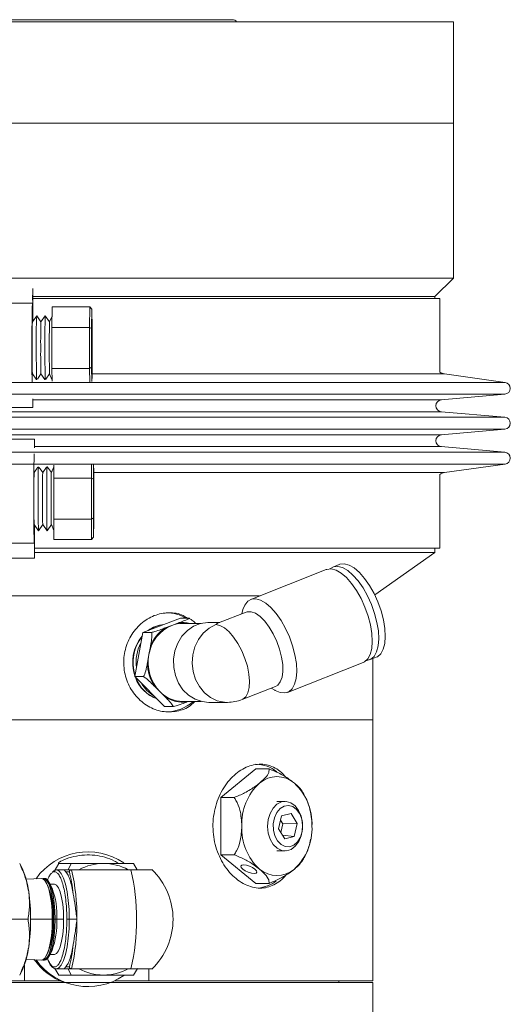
# Model space of a CAD drawing. Header units: inches. Extents: x -4.1 to 23, y -7 to 14.8.
# Tile 139 of 139: x 20.6 to 23, y 3.5 to 8.5. Entities that reach past the tile are written whole.
import ezdxf

# ---------------------------------------------------------------- set-up
doc = ezdxf.new("R2010")
doc.units = ezdxf.units.IN
doc.header["$MEASUREMENT"] = 0

msp = doc.modelspace()

# ---------------------------------------------------------------- linework, layer by layer
at = {"color": 7, "linetype": 'Continuous', "lineweight": 15}
for p, q in [((18.1487, 8.4734), (22.7422, 8.4734)), ((21.6282, 8.4834), (19.1692, 8.4834)), ((22.7422, 7.9614), (22.7422, 8.4734)), ((22.7422, 7.9614), (18.1487, 7.9614)), ((20.3987, 7.9614), (22.7422, 7.9614)), ((22.7422, 7.1799), (22.7422, 7.9614)), ((22.7422, 7.1799), (20.3987, 7.1799)), ((22.6487, 7.0864), (22.7422, 7.1799)), ((20.6198, 7.0528), (20.1198, 7.0528)), ((20.6214, 7.0777), (22.6737, 7.0777)), ((22.6487, 7.0864), (20.6215, 7.0864)), ((22.6487, 7.0777), (22.6487, 7.0864)), ((22.6737, 6.7061), (22.6737, 7.0777)), ((20.6199, 7.0527), (20.6211, 7.0527)), ((20.6217, 7.0088), (20.6217, 6.9617)), ((20.7195, 7.0346), (20.7174, 6.9311)), ((20.9095, 7.0346), (20.7195, 7.0346)), ((20.9074, 6.9311), (20.9095, 7.0346)), ((20.9095, 7.0346), (20.9195, 7.023)), ((20.9195, 7.023), (20.9175, 6.9254)), ((20.9215, 6.9254), (20.9195, 7.023)), ((20.6412, 6.9902), (20.6195, 6.9586)), ((20.6629, 6.9586), (20.6412, 6.9902)), ((20.6845, 6.9902), (20.6628, 6.9586)), ((20.7062, 6.9586), (20.6846, 6.9902)), ((20.7186, 6.988), (20.7062, 6.9585)), ((20.919, 6.976), (20.919, 6.8652)), ((20.919, 6.976), (20.9199, 6.976)), ((20.9199, 6.8652), (20.9199, 6.976)), ((20.7174, 6.9311), (20.7174, 6.7242)), ((20.9074, 6.9311), (20.7174, 6.9311)), ((20.9074, 6.7242), (20.9074, 6.9311)), ((20.9074, 6.9311), (20.9175, 6.9254)), ((20.9175, 6.9254), (20.9175, 6.73)), ((20.9215, 6.73), (20.9215, 6.9254)), ((20.919, 6.8652), (20.9177, 6.8652)), ((20.919, 6.8652), (20.9199, 6.8652)), ((20.9212, 6.8652), (20.9199, 6.8652)), ((20.9177, 6.7902), (20.919, 6.7902)), ((20.919, 6.7902), (20.919, 6.6793)), ((20.919, 6.7902), (20.9199, 6.7902)), ((20.9199, 6.6793), (20.9199, 6.7902)), ((20.9199, 6.7902), (20.9212, 6.7902)), ((20.9074, 6.7242), (20.7174, 6.7242)), ((20.7174, 6.7242), (20.7187, 6.6594)), ((20.9175, 6.73), (20.9074, 6.7242)), ((20.9088, 6.6557), (20.9074, 6.7242)), ((20.9175, 6.73), (20.919, 6.6576)), ((20.9203, 6.6734), (20.9215, 6.73)), ((20.6195, 6.6968), (20.638, 6.6697)), ((20.6448, 6.6704), (20.6629, 6.6967)), ((20.6628, 6.6968), (20.6819, 6.669)), ((20.6877, 6.6697), (20.7062, 6.6967)), ((20.7062, 6.6968), (20.7183, 6.6681)), ((20.919, 6.6793), (20.9199, 6.6793)), ((23.0028, 6.6536), (22.6967, 6.6966)), ((22.681, 6.5657), (23.0013, 6.594)), ((20.122, 6.5277), (20.6219, 6.5277)), ((23.0013, 6.4776), (22.681, 6.5059)), ((22.681, 6.3895), (23.0013, 6.4178)), ((20.63, 6.3677), (20.13, 6.3677)), ((23.0013, 6.3013), (22.681, 6.3297)), ((20.6468, 6.2255), (20.6283, 6.1986)), ((20.6717, 6.1986), (20.6535, 6.2251)), ((20.6906, 6.2262), (20.6716, 6.1986)), ((20.715, 6.1986), (20.6963, 6.2258)), ((20.727, 6.2271), (20.715, 6.1986)), ((20.7277, 6.236), (20.7268, 6.1711)), ((20.9168, 6.1711), (20.9178, 6.2397)), ((20.9279, 6.2377), (20.9269, 6.1654)), ((20.928, 6.216), (20.928, 6.1052)), ((20.928, 6.216), (20.9286, 6.216)), ((20.9286, 6.1052), (20.9286, 6.216)), ((20.9297, 6.1654), (20.9289, 6.2219)), ((22.6967, 6.1987), (23.0028, 6.2417)), ((20.9168, 6.1711), (20.7268, 6.1711)), ((20.7268, 6.1711), (20.7268, 5.9642)), ((20.9168, 5.9642), (20.9168, 6.1711)), ((20.9168, 6.1711), (20.9269, 6.1654)), ((20.9269, 6.1654), (20.9269, 5.97)), ((20.9297, 5.97), (20.9297, 6.1654)), ((22.6737, 5.8177), (22.6737, 6.1892)), ((20.928, 6.1052), (20.9271, 6.1052)), ((20.928, 6.1052), (20.9286, 6.1052)), ((20.9295, 6.1052), (20.9286, 6.1052)), ((20.9271, 6.0302), (20.928, 6.0302)), ((20.928, 6.0302), (20.928, 5.9193)), ((20.928, 6.0302), (20.9286, 6.0302)), ((20.9286, 5.9193), (20.9286, 6.0302)), ((20.9286, 6.0302), (20.9295, 6.0302)), ((20.9168, 5.9642), (20.7268, 5.9642)), ((20.7268, 5.9642), (20.7283, 5.8608)), ((20.9269, 5.97), (20.9168, 5.9642)), ((20.9183, 5.8608), (20.9168, 5.9642)), ((20.9269, 5.97), (20.9283, 5.8723)), ((20.9283, 5.8723), (20.9297, 5.97)), ((20.6283, 5.9368), (20.65, 5.9052)), ((20.6298, 5.9346), (20.6298, 5.8866)), ((20.65, 5.9052), (20.6717, 5.9367)), ((20.6716, 5.9368), (20.6933, 5.9052)), ((20.6933, 5.9052), (20.715, 5.9367)), ((20.715, 5.9368), (20.7276, 5.9067)), ((20.928, 5.9193), (20.9286, 5.9193)), ((20.9183, 5.8608), (20.7283, 5.8608)), ((20.9283, 5.8723), (20.9183, 5.8608)), ((20.1285, 5.8426), (20.6285, 5.8426)), ((20.6294, 5.8427), (20.6285, 5.8427)), ((20.6303, 5.8177), (22.6737, 5.8177)), ((22.6487, 5.7952), (22.6487, 5.8177)), ((20.13, 5.7677), (20.63, 5.7677)), ((22.6487, 5.7952), (20.6299, 5.7952)), ((22.3454, 5.5828), (22.6487, 5.7952)), ((22.1667, 5.7355), (22.1339, 5.7225)), ((22.1011, 5.7095), (21.7204, 5.5589)), ((19.1471, 5.5764), (21.7647, 5.5764)), ((21.7647, 5.5764), (20.3987, 5.5764)), ((21.1756, 5.3922), (21.366, 5.4641)), ((21.4107, 5.4641), (21.366, 5.4641)), ((21.697, 5.4954), (21.5578, 5.4403)), ((21.6812, 5.5079), (21.675, 5.4867)), ((21.2883, 5.4152), (21.3226, 5.4281)), ((21.3226, 5.4281), (21.3568, 5.4411)), ((21.47, 5.4382), (21.3775, 5.4382)), ((21.5645, 5.443), (21.5083, 5.443)), ((21.1353, 5.1696), (21.1756, 5.3922)), ((21.2202, 5.3922), (21.1756, 5.3922)), ((21.2072, 5.2809), (21.2145, 5.321)), ((21.2, 5.2408), (21.2072, 5.2809)), ((22.3194, 5.2539), (22.3522, 5.2669)), ((21.9059, 5.0903), (22.2866, 5.2409)), ((22.3362, 4.9514), (22.3362, 5.2606)), ((21.18, 5.1696), (21.1353, 5.1696)), ((21.2854, 5.0187), (21.1353, 5.1696)), ((21.2621, 5.0941), (21.2351, 5.1213)), ((21.6772, 5.054), (21.8453, 5.1205)), ((21.2892, 5.067), (21.2621, 5.0941)), ((21.8234, 5.1118), (21.8424, 5.1006)), ((21.3301, 5.0187), (21.2854, 5.0187)), ((21.3775, 5.0445), (21.47, 5.0445)), ((21.4057, 5.0445), (21.3981, 5.0417)), ((21.5083, 5.0398), (21.603, 5.0398)), ((18.4612, 4.9514), (22.3362, 4.9514)), ((22.3362, 3.6354), (22.3362, 4.9514)), ((21.7461, 4.7041), (21.5693, 4.5597)), ((21.7461, 4.7041), (21.8132, 4.7041)), ((21.5693, 4.5597), (21.5693, 4.271)), ((21.5693, 4.5597), (21.6365, 4.5597)), ((21.8935, 4.5404), (21.8521, 4.5404)), ((21.9234, 4.4798), (21.8761, 4.4669)), ((21.955, 4.4283), (21.9234, 4.4798)), ((21.8761, 4.4669), (21.8603, 4.4025)), ((21.8821, 4.4265), (21.8707, 4.4451)), ((21.8717, 4.3839), (21.8821, 4.4265)), ((21.8821, 4.4265), (21.955, 4.4283)), ((21.9392, 4.3638), (21.955, 4.4283)), ((21.8603, 4.4025), (21.8919, 4.3509)), ((21.8803, 4.3698), (21.9392, 4.3638)), ((21.8919, 4.3509), (21.9392, 4.3638)), ((21.8521, 4.2904), (21.8935, 4.2904)), ((20.5716, 4.1945), (20.5557, 4.2266)), ((20.7286, 4.1874), (20.7532, 4.2266)), ((20.7532, 4.2266), (20.8147, 4.2266)), ((20.7994, 4.1954), (20.8147, 4.2266)), ((21.1284, 4.2266), (21.148, 4.1954)), ((21.5693, 4.271), (21.6365, 4.271)), ((21.5693, 4.271), (21.7461, 4.1267)), ((20.7792, 4.1954), (20.7406, 4.1954)), ((20.7877, 4.1854), (20.7793, 4.1954)), ((20.8166, 4.1954), (20.7793, 4.1954)), ((20.7877, 4.1854), (20.8059, 4.1854)), ((20.8166, 4.1954), (21.1161, 4.1954)), ((20.666, 4.1511), (20.5881, 4.1486)), ((20.6805, 4.1516), (20.6745, 4.1514)), ((20.6978, 4.1142), (20.6912, 4.1276)), ((20.7184, 4.1023), (20.7057, 4.128)), ((20.731, 4.1225), (20.7084, 4.1225)), ((21.7461, 4.1267), (21.8132, 4.1267)), ((20.2597, 3.9454), (20.5976, 3.9454)), ((20.7243, 3.9454), (20.7197, 3.9454)), ((20.7283, 3.9454), (20.7343, 3.9454)), ((20.7343, 3.9454), (20.743, 3.9454)), ((20.743, 3.9454), (20.7768, 3.9454)), ((20.7931, 3.9454), (20.8053, 3.9454)), ((20.8053, 3.9454), (20.844, 3.9454)), ((20.6912, 3.7631), (20.6978, 3.7765)), ((20.7057, 3.7627), (20.7184, 3.7885)), ((20.5881, 3.7421), (20.666, 3.7396)), ((20.6745, 3.7394), (20.6805, 3.7392)), ((20.7084, 3.7683), (20.731, 3.7683)), ((20.5557, 3.6641), (20.5716, 3.6963)), ((20.5791, 3.6354), (20.5791, 3.7138)), ((20.7532, 3.6641), (20.7324, 3.6974)), ((20.7388, 3.6955), (20.7406, 3.6954)), ((20.7406, 3.6954), (20.7792, 3.6954)), ((20.7793, 3.6954), (20.7877, 3.7054)), ((20.7793, 3.6954), (20.8166, 3.6954)), ((20.7877, 3.7054), (20.8059, 3.7054)), ((20.8147, 3.6641), (20.7994, 3.6954)), ((20.8166, 3.6954), (21.1161, 3.6954)), ((21.1492, 3.6974), (21.1284, 3.6641)), ((21.2063, 3.6354), (21.2063, 3.6954)), ((21.2069, 3.6954), (21.2069, 3.6354)), ((18.4612, 3.6354), (20.5791, 3.6354)), ((18.4612, 3.6264), (22.3362, 3.6264)), ((20.5791, 3.6354), (20.7575, 3.6354)), ((20.7532, 3.6641), (20.8147, 3.6641)), ((21.0347, 3.6354), (21.2063, 3.6354)), ((21.2069, 3.6354), (21.2063, 3.6354)), ((21.2069, 3.6354), (22.3362, 3.6354)), ((22.1647, 3.6264), (22.1647, 3.6354)), ((22.3362, 3.1884), (22.3362, 3.6264))]:
    msp.add_line(p, q, dxfattribs=at)
at = {"color": 8, "linetype": 'Continuous', "lineweight": 15}
for p, q in [((22.6967, 6.6966), (20.919, 6.6966)), ((23.0028, 6.6536), (17.7945, 6.6536)), ((23.0013, 6.594), (17.796, 6.594)), ((22.681, 6.5657), (20.6215, 6.5657)), ((23.0013, 6.4776), (17.796, 6.4776)), ((22.681, 6.5059), (18.1163, 6.5059)), ((23.0013, 6.4178), (17.796, 6.4178)), ((22.681, 6.3895), (18.1163, 6.3895)), ((22.681, 6.3297), (20.6297, 6.3297)), ((23.0013, 6.3013), (17.796, 6.3013)), ((23.0028, 6.2417), (17.7945, 6.2417)), ((22.6967, 6.1987), (20.928, 6.1987)), ((20.7197, 3.9454), (20.6106, 3.9454))]:
    msp.add_line(p, q, dxfattribs=at)
at = {"color": 7, "linetype": 'Continuous', "lineweight": 15, "flags": 128}
for points in [[(20.6221, 7.0998), (20.6221, 7.1016), (20.6218, 7.1017), (20.6216, 7.0938), (20.6214, 7.0792), (20.6214, 7.0602), (20.6214, 7.04), (20.6215, 7.0218), (20.6217, 7.0088)], [(20.9199, 6.976), (20.9198, 6.9781), (20.9197, 6.9795), (20.9196, 6.9804), (20.9195, 6.9807), (20.9194, 6.9804), (20.9193, 6.9795), (20.9192, 6.9781), (20.919, 6.976)], [(20.919, 6.6793), (20.9192, 6.6773), (20.9193, 6.6758), (20.9194, 6.675), (20.9195, 6.6747), (20.9196, 6.675), (20.9197, 6.6758), (20.9198, 6.6773), (20.9199, 6.6793)], [(20.6215, 6.5687), (20.6216, 6.5615), (20.6218, 6.5536), (20.6221, 6.5538), (20.6221, 6.5558)], [(20.6294, 6.3239), (20.6295, 6.344), (20.6297, 6.3605), (20.6299, 6.3675), (20.6302, 6.3641), (20.6302, 6.3634)], [(20.6301, 6.3395), (20.6301, 6.3416), (20.6299, 6.3417), (20.6297, 6.3338), (20.6297, 6.3267)], [(20.9286, 6.216), (20.9285, 6.2181), (20.9284, 6.2195), (20.9284, 6.2204), (20.9283, 6.2207), (20.9282, 6.2204), (20.9281, 6.2195), (20.928, 6.2181), (20.928, 6.216)], [(20.928, 5.9193), (20.928, 5.9173), (20.9281, 5.9158), (20.9282, 5.915), (20.9283, 5.9147), (20.9284, 5.915), (20.9284, 5.9158), (20.9285, 5.9173), (20.9286, 5.9193)], [(20.6298, 5.8866), (20.6297, 5.8735), (20.6296, 5.8554), (20.6296, 5.8352), (20.6296, 5.8162), (20.6297, 5.8015), (20.6299, 5.7936), (20.6301, 5.7938), (20.6302, 5.8019), (20.6302, 5.8028)], [(20.6304, 5.7839), (20.6302, 5.7713), (20.6299, 5.7678), (20.6297, 5.7749), (20.6295, 5.7914), (20.6294, 5.8151), (20.6294, 5.8427)], [(22.3121, 5.4752), (22.2961, 5.5202), (22.2764, 5.5636), (22.2537, 5.6038), (22.2288, 5.6394), (22.2027, 5.669), (22.1762, 5.6916), (22.1504, 5.7064), (22.1261, 5.7128), (22.1043, 5.7107), (22.1011, 5.7095)], [(22.3449, 5.4882), (22.3289, 5.5332), (22.3092, 5.5766), (22.2865, 5.6168), (22.2616, 5.6524), (22.2355, 5.682), (22.209, 5.7046), (22.1832, 5.7194), (22.159, 5.7258), (22.1372, 5.7237), (22.1187, 5.7131)], [(22.3777, 5.5012), (22.3617, 5.5462), (22.342, 5.5896), (22.3193, 5.6298), (22.2944, 5.6654), (22.2683, 5.695), (22.2418, 5.7176), (22.216, 5.7324), (22.1918, 5.7388), (22.17, 5.7367), (22.1667, 5.7355)], [(21.9315, 5.3246), (21.9154, 5.3696), (21.8957, 5.413), (21.873, 5.4532), (21.8481, 5.4887), (21.822, 5.5183), (21.7955, 5.5409), (21.7697, 5.5557), (21.7455, 5.5622), (21.7237, 5.56), (21.7051, 5.5494), (21.6905, 5.5306), (21.6812, 5.5079)], [(21.8658, 5.3079), (21.8515, 5.3475), (21.8337, 5.3853), (21.8132, 5.4198), (21.7908, 5.4494), (21.7676, 5.4727), (21.7446, 5.4889), (21.7227, 5.4972), (21.7029, 5.4972), (21.697, 5.4954)], [(22.2866, 5.2409), (22.293, 5.2441), (22.3097, 5.2589), (22.3222, 5.2815), (22.3301, 5.3111), (22.333, 5.3466), (22.3309, 5.3868), (22.3239, 5.4302), (22.3121, 5.4752)], [(22.3018, 5.2504), (22.3056, 5.2506), (22.3259, 5.2571), (22.3425, 5.2719), (22.355, 5.2945), (22.3629, 5.3241), (22.3658, 5.3596), (22.3637, 5.3998), (22.3567, 5.4432), (22.3449, 5.4882)], [(22.3522, 5.2669), (22.3587, 5.2701), (22.3754, 5.2848), (22.3879, 5.3075), (22.3957, 5.3371), (22.3986, 5.3726), (22.3966, 5.4128), (22.3895, 5.4562), (22.3777, 5.5012)], [(21.5083, 5.443), (21.5044, 5.4429), (21.4675, 5.4376), (21.4324, 5.4237), (21.4006, 5.4018), (21.3735, 5.3729), (21.3523, 5.3383), (21.3379, 5.2994), (21.331, 5.258), (21.3318, 5.2159), (21.3403, 5.1749), (21.3562, 5.1368), (21.3787, 5.1032), (21.4069, 5.0757), (21.4396, 5.0555), (21.4752, 5.0433), (21.5083, 5.0398)], [(21.8424, 5.1006), (21.8438, 5.0998), (21.869, 5.0891), (21.8921, 5.087), (21.9124, 5.0934), (21.9291, 5.1082), (21.9416, 5.1308), (21.9494, 5.1604), (21.9524, 5.196), (21.9503, 5.2362), (21.9432, 5.2796), (21.9315, 5.3246)], [(21.8453, 5.1205), (21.8562, 5.127), (21.8693, 5.1431), (21.8781, 5.1665), (21.8822, 5.1961), (21.8815, 5.2305), (21.8759, 5.2684), (21.8658, 5.3079)], [(21.9224, 4.5335), (21.9439, 4.5181), (21.9616, 4.495), (21.9743, 4.4661), (21.981, 4.4334), (21.9811, 4.3994), (21.9748, 4.3665), (21.9625, 4.3373), (21.945, 4.3138), (21.9238, 4.2979), (21.9002, 4.2907), (21.8762, 4.2928), (21.8535, 4.3039), (21.8337, 4.3233), (21.8183, 4.3496), (21.8086, 4.3807), (21.8051, 4.4144), (21.8082, 4.4481), (21.8176, 4.4795), (21.8326, 4.506), (21.8522, 4.5259), (21.8748, 4.5376), (21.8988, 4.5402), (21.9224, 4.5335)], [(21.9319, 4.5146), (21.9102, 4.5203), (21.8882, 4.5167), (21.8679, 4.5041), (21.8512, 4.4836), (21.8395, 4.4571), (21.8338, 4.4268), (21.8347, 4.3955), (21.8421, 4.366), (21.8553, 4.3409), (21.8731, 4.3224), (21.8941, 4.3122), (21.9162, 4.3111), (21.9375, 4.3193), (21.9562, 4.336), (21.9706, 4.3598), (21.9794, 4.3885), (21.9818, 4.4196), (21.9776, 4.4504), (21.9672, 4.478), (21.9515, 4.5001), (21.9319, 4.5146)], [(20.8053, 3.9454), (20.8041, 3.9942), (20.8004, 4.0411), (20.7944, 4.0843), (20.7864, 4.1222), (20.7766, 4.1532), (20.7654, 4.1764), (20.7533, 4.1906), (20.7406, 4.1954), (20.728, 4.1906), (20.7202, 4.1825)], [(21.7371, 4.1773), (21.7468, 4.1789), (21.7509, 4.1836), (21.749, 4.1906), (21.7412, 4.1988), (21.7288, 4.207), (21.7137, 4.214), (21.6981, 4.2187), (21.6845, 4.2203), (21.6748, 4.2187), (21.6707, 4.214), (21.6726, 4.207), (21.6804, 4.1988), (21.6928, 4.1906), (21.7079, 4.1836), (21.7235, 4.1789), (21.7371, 4.1773)], [(20.7197, 3.9454), (20.7186, 3.9882), (20.7151, 4.0291), (20.7096, 4.0663), (20.7021, 4.0983), (20.6931, 4.1236), (20.6829, 4.1411), (20.672, 4.15), (20.666, 4.1511)], [(20.6703, 4.1506), (20.6805, 4.1503), (20.6914, 4.1413), (20.7016, 4.1238), (20.7106, 4.0985), (20.7181, 4.0665), (20.7236, 4.0292), (20.7271, 3.9882), (20.7283, 3.9454)], [(20.7343, 3.9454), (20.7331, 3.9883), (20.7297, 4.0293), (20.7241, 4.0666), (20.7166, 4.0986), (20.7076, 4.124), (20.6974, 4.1415), (20.6865, 4.1505), (20.6805, 4.1516)], [(20.7768, 3.9454), (20.7757, 3.9848), (20.7723, 4.0222), (20.7668, 4.0558), (20.7596, 4.0839), (20.7509, 4.105), (20.7412, 4.1181), (20.731, 4.1225)], [(20.666, 3.7396), (20.672, 3.7408), (20.6829, 3.7497), (20.6931, 3.7672), (20.7021, 3.7925), (20.7096, 3.8244), (20.7151, 3.8617), (20.7186, 3.9026), (20.7197, 3.9454)], [(20.7283, 3.9454), (20.7271, 3.9025), (20.7236, 3.8616), (20.7181, 3.8243), (20.7106, 3.7923), (20.7016, 3.767), (20.6914, 3.7494), (20.6805, 3.7405), (20.6703, 3.7401)], [(20.6805, 3.7392), (20.6865, 3.7403), (20.6974, 3.7493), (20.7076, 3.7668), (20.7166, 3.7921), (20.7241, 3.8242), (20.7297, 3.8615), (20.7331, 3.9025), (20.7343, 3.9454)], [(20.731, 3.7683), (20.7412, 3.7727), (20.7509, 3.7858), (20.7596, 3.8069), (20.7668, 3.835), (20.7723, 3.8685), (20.7757, 3.906), (20.7768, 3.9454)]]:
    msp.add_lwpolyline(points, dxfattribs=at)
at = {"color": 8, "linetype": 'Continuous', "lineweight": 15, "flags": 128}
for points in [[(21.5443, 5.4317), (21.5106, 5.4137), (21.481, 5.3882), (21.4567, 5.3562), (21.4388, 5.3193), (21.4281, 5.2789), (21.425, 5.2369), (21.4297, 5.1951), (21.442, 5.1554), (21.4613, 5.1193), (21.4868, 5.0886), (21.5174, 5.0646), (21.5517, 5.0483), (21.5883, 5.0405), (21.603, 5.0398)], [(21.6772, 5.054), (21.6801, 5.0552), (21.6951, 5.0675), (21.7061, 5.0874), (21.7126, 5.1141), (21.7143, 5.1462), (21.7111, 5.1826), (21.7032, 5.2215), (21.691, 5.2613), (21.6748, 5.3002), (21.6556, 5.3365), (21.634, 5.3687), (21.6111, 5.3953), (21.5878, 5.4152), (21.5652, 5.4275), (21.5443, 5.4317)], [(20.7406, 3.6954), (20.7533, 3.7002), (20.7654, 3.7144), (20.7766, 3.7375), (20.7864, 3.7686), (20.7944, 3.8065), (20.8004, 3.8497), (20.8041, 3.8966), (20.8053, 3.9454)]]:
    msp.add_lwpolyline(points, dxfattribs=at)
at = {"color": 7, "linetype": 'Continuous', "lineweight": 15}
for centre, radius, start, end in [((21.6282, 8.4569), 0.0265, 38.5093, 90), ((21.7635, 7.0767), 1.1427, 177.444, 181.2056), ((29.2808, 6.815), 8.6642, 178.42788, 181.0659), ((23.475, 6.86), 2.8572, 178.0236, 180.649), ((23.3399, 6.8766), 2.7011, 177.5895, 181.0367), ((23.5184, 6.86), 2.8572, 178.0236, 180.649), ((23.3833, 6.8766), 2.7011, 177.5895, 181.0367), ((23.6119, 6.8598), 2.9074, 178.0538, 180.6332), ((33.6696, 6.8277), 12.7519, 179.83151, 180.16849), ((8.1693, 6.8277), 12.7519, 359.83151, 0.16849), ((23.475, 6.7953), 2.8572, 179.351, 181.9764), ((25.3432, 6.7953), 4.704, 179.6054, 181.5647), ((23.5184, 6.7953), 2.8572, 179.351, 181.9764), ((25.2882, 6.7949), 4.6056, 179.5919, 181.5974), ((23.6119, 6.7956), 2.9074, 179.3668, 181.9462), ((22.7037, 6.7461), 0.05, 233.1301, 262.0009), ((22.9987, 6.6239), 0.03, 275.0575, 82.0009), ((21.2001, 6.5602), 0.5791, 178.8841, 183.2188), ((22.6837, 6.5358), 0.03, 95.0575, 264.9425), ((22.9987, 6.4477), 0.03, 275.0575, 84.9425), ((22.6837, 6.3596), 0.03, 95.0575, 264.9425), ((31.3239, 6.069), 10.6978, 178.80148, 181.21231), ((22.9987, 6.2715), 0.03, 277.9991, 84.9425), ((25.7698, 6.1115), 5.1213, 178.6911, 180.4908), ((25.6831, 6.1121), 4.9913, 178.659, 180.5095), ((24.679, 6.1002), 4.052, 178.6079, 180.4592), ((24.7224, 6.1002), 4.052, 178.6079, 180.4592), ((24.8158, 6.1), 4.102, 178.6229, 180.4513), ((22.7037, 6.1492), 0.05, 97.9991, 126.8699), ((24.679, 6.0352), 4.052, 179.5408, 181.3921), ((26.0438, 6.0314), 5.3953, 179.6149, 181.3406), ((24.7224, 6.0352), 4.052, 179.5408, 181.3921), ((26.0872, 6.0314), 5.3953, 179.6149, 181.3406), ((24.8158, 6.0354), 4.102, 179.5487, 181.3771), ((39.1667, 6.0677), 18.2397, 179.8822, 180.1178), ((2.6898, 6.0677), 18.2397, 359.8822, 0.1178), ((21.2935, 5.291), 0.2004, 59.7296, 89.8056), ((21.2958, 5.2759), 0.1571, 95.0322, 126.3002), ((21.2979, 5.2759), 0.1571, 96.0138, 125.3186), ((21.2979, 5.2759), 0.1571, 96.0349, 125.2975), ((21.3955, 5.2522), 0.1905, 112.5236, 171.3284), ((21.3975, 5.2536), 0.1951, 124.055, 159.797), ((21.3776, 5.283), 0.1552, 90.0432, 110.7684), ((21.3341, 5.2413), 0.2093, 140.6177, 198.872), ((21.3364, 5.2414), 0.2096, 141.7826, 197.7071), ((21.3364, 5.2414), 0.2096, 141.7757, 197.714), ((21.3542, 5.2415), 0.2124, 152.2533, 187.2364), ((21.4159, 5.2408), 0.2125, 169.1257, 223.6472), ((21.419, 5.2403), 0.219, 179.8613, 212.9117), ((21.3071, 5.2257), 0.1786, 199.4857, 250.8847), ((21.3094, 5.2257), 0.1789, 200.5856, 249.1379), ((21.3094, 5.2257), 0.1788, 200.5959, 249.1276), ((21.326, 5.2256), 0.1801, 210.8141, 237.8179), ((21.3791, 5.2072), 0.1627, 224.0325, 269.4323), ((21.3777, 5.201), 0.1606, 236.5507, 277.3184), ((21.2921, 5.1974), 0.206, 270.5677, 312.1037), ((21.603, 5.2414), 0.2016, 270, 291.5933), ((21.7427, 4.5527), 0.1752, 51.3342, 88.8969), ((21.9558, 4.4272), 0.2807, 133.1769, 182.4077), ((21.8521, 4.5306), 0.1344, 48.8939, 131.1061), ((21.7484, 4.4272), 0.2807, 357.5923, 46.8231), ((21.9558, 4.4036), 0.2807, 177.5923, 226.8231), ((21.7484, 4.4036), 0.2807, 313.1769, 2.4077), ((20.8995, 3.9636), 0.3215, 55.8636, 144.512), ((20.9783, 3.9623), 0.2644, 90.0494, 118.1408), ((20.9779, 3.9623), 0.2644, 61.8592, 89.9506), ((20.238, 4.0464), 0.365, 6.2354, 23.9462), ((19.8226, 3.9602), 1.0215, 359.1711, 13.313), ((20.0342, 3.9454), 1.1104, 346.9883, 13.0117), ((20.9801, 3.9454), 0.3486, 313.8885, 46.1095), ((21.8521, 4.3002), 0.1344, 228.8939, 311.1061), ((21.742, 4.2786), 0.176, 274.9617, 307.1794), ((19.6033, 3.9454), 1.0073, 351.9753, 8.0247), ((20.3064, 3.9664), 0.4183, 357.1139, 20.6849), ((20.3548, 3.965), 0.3887, 357.1139, 20.6849), ((20.2868, 3.9274), 0.4378, 339.8455, 2.3556), ((20.3366, 3.9287), 0.4068, 339.8455, 2.3556), ((19.8226, 3.9306), 1.0215, 346.687, 0.8289), ((20.2227, 3.8485), 0.3806, 336.4198, 353.3986), ((20.8975, 3.9346), 0.3303, 215.3692, 248.9216), ((20.8996, 3.9278), 0.3219, 215.5593, 304.1293), ((20.9783, 3.9285), 0.2644, 241.8592, 269.9506), ((20.9779, 3.9285), 0.2644, 270.0494, 298.1408)]:
    msp.add_arc(centre, radius, start, end, dxfattribs=at)
at = {"color": 8, "linetype": 'Continuous', "lineweight": 15}
msp.add_arc((21.3775, 5.2851), 0.1573, 76.7266, 97.5428, dxfattribs=at)
at = {"color": 7, "linetype": 'Continuous', "lineweight": 15}
msp.add_ellipse((21.603, 5.2414), major_axis=(-0.0383, 0.2009), ratio=0.427143, start_param=0.081277, end_param=0.254921, dxfattribs=at)
for points, knots in [([(21.4376, 5.0445), (21.4332, 5.0395), (21.4116, 5.015), (21.3576, 4.9941), (21.2837, 4.9879), (21.2098, 5.0118), (21.1459, 5.0607), (21.0995, 5.1302), (21.077, 5.2124), (21.0814, 5.2975), (21.1118, 5.3762), (21.1643, 5.4398), (21.2327, 5.4819), (21.3073, 5.4951), (21.3665, 5.488), (21.3939, 5.4689), (21.4008, 5.4641)], [0, 0, 0, 0, 0.020685, 0.1005, 0.179866, 0.258765, 0.337894, 0.417598, 0.497333, 0.576494, 0.655375, 0.734703, 0.81451, 0.894083, 0.973081, 1, 1, 1, 1]), ([(21.3568, 5.4411), (21.358, 5.4415), (21.3689, 5.4456), (21.3855, 5.452), (21.4032, 5.4596), (21.4085, 5.4628), (21.4107, 5.4641)], [0, 0, 0, 0, 0.052977, 0.518036, 0.80972, 1, 1, 1, 1]), ([(21.4107, 5.4641), (21.4149, 5.4612), (21.4262, 5.4534), (21.4361, 5.4441), (21.4423, 5.4382)], [0, 0, 0, 0, 0.3719323, 1, 1, 1, 1]), ([(21.2202, 5.3922), (21.2252, 5.3936), (21.2416, 5.3981), (21.2646, 5.4063), (21.2814, 5.4126), (21.2883, 5.4152)], [0, 0, 0, 0, 0.204356, 0.673363, 1, 1, 1, 1]), ([(21.2145, 5.321), (21.2147, 5.3223), (21.217, 5.3351), (21.2202, 5.3549), (21.2221, 5.3783), (21.2208, 5.3883), (21.2202, 5.3922)], [0, 0, 0, 0, 0.0528733, 0.5179573, 0.8096552, 1, 1, 1, 1]), ([(21.18, 5.1696), (21.182, 5.1738), (21.1889, 5.1879), (21.1948, 5.2133), (21.1985, 5.2328), (21.2, 5.2408)], [0, 0, 0, 0, 0.2043357, 0.6733017, 1, 1, 1, 1]), ([(21.2351, 5.1213), (21.2342, 5.1222), (21.2256, 5.1308), (21.2118, 5.1443), (21.1938, 5.1601), (21.1839, 5.1669), (21.18, 5.1696)], [0, 0, 0, 0, 0.0528733, 0.5179573, 0.8096552, 1, 1, 1, 1]), ([(21.3301, 5.0187), (21.3285, 5.0216), (21.3234, 5.0311), (21.3075, 5.0483), (21.2945, 5.0616), (21.2892, 5.067)], [0, 0, 0, 0, 0.2043357, 0.6733017, 1, 1, 1, 1]), ([(21.3981, 5.0417), (21.397, 5.0413), (21.3861, 5.0371), (21.3687, 5.0307), (21.3464, 5.0232), (21.3347, 5.02), (21.3301, 5.0187)], [0, 0, 0, 0, 0.052977, 0.518036, 0.80972, 1, 1, 1, 1]), ([(21.8966, 4.6618), (21.8918, 4.6678), (21.8783, 4.6849), (21.8517, 4.7048), (21.818, 4.7214), (21.7817, 4.7287), (21.7444, 4.7275), (21.7069, 4.7174), (21.6703, 4.699), (21.6358, 4.6727), (21.6042, 4.6392), (21.5769, 4.5992), (21.5548, 4.5538), (21.5392, 4.5043), (21.5303, 4.4525), (21.5289, 4.3998), (21.5346, 4.3478), (21.5473, 4.2979), (21.5664, 4.2512), (21.5912, 4.209), (21.621, 4.1723), (21.6547, 4.1424), (21.6911, 4.1201), (21.7288, 4.1065), (21.7666, 4.1014), (21.8032, 4.1054), (21.8378, 4.1176), (21.8691, 4.139), (21.8893, 4.1567), (21.8977, 4.1689), (21.898, 4.1694)], [0, 0, 0, 0, 0.020689, 0.058655, 0.09662, 0.134255, 0.171889, 0.209173, 0.246459, 0.283907, 0.321355, 0.359231, 0.397105, 0.435018, 0.472928, 0.510413, 0.547898, 0.585162, 0.622428, 0.660018, 0.697608, 0.735564, 0.773519, 0.811314, 0.849109, 0.886473, 0.923838, 0.961167, 0.998497, 1, 1, 1, 1]), ([(21.8132, 4.7041), (21.8128, 4.6964), (21.8119, 4.6811), (21.7904, 4.655), (21.7714, 4.6386), (21.7637, 4.6319)], [0, 0, 0, 0, 0.374601, 0.746177, 1, 1, 1, 1]), ([(21.9405, 4.6319), (21.934, 4.6369), (21.9128, 4.6535), (21.8709, 4.68), (21.8313, 4.6965), (21.8132, 4.7041)], [0, 0, 0, 0, 0.192173, 0.631803, 1, 1, 1, 1]), ([(21.7637, 4.6319), (21.7573, 4.6268), (21.736, 4.6102), (21.6941, 4.5838), (21.6545, 4.5673), (21.6365, 4.5597)], [0, 0, 0, 0, 0.192173, 0.631803, 1, 1, 1, 1]), ([(21.9834, 4.5857), (21.9774, 4.5944), (21.9671, 4.6093), (21.9484, 4.6252), (21.9405, 4.6319)], [0, 0, 0, 0, 0.576737, 1, 1, 1, 1]), ([(22.0266, 4.4529), (22.0245, 4.4682), (22.0199, 4.5005), (22.0052, 4.5455), (21.9903, 4.5732), (21.9835, 4.5858)], [0, 0, 0, 0, 0.326158, 0.691681, 1, 1, 1, 1]), ([(21.6365, 4.5597), (21.6397, 4.555), (21.6523, 4.5366), (21.6707, 4.4889), (21.6736, 4.4425), (21.6753, 4.4154)], [0, 0, 0, 0, 0.124089, 0.487389, 1, 1, 1, 1]), ([(22.0289, 4.4138), (22.029, 4.4254), (22.0291, 4.4385), (22.0269, 4.4514), (22.0266, 4.4529)], [0, 0, 0, 0, 0.881945, 1, 1, 1, 1]), ([(21.6753, 4.4154), (21.6739, 4.3906), (21.6713, 4.3466), (21.6544, 4.2979), (21.6407, 4.2775), (21.6365, 4.271)], [0, 0, 0, 0, 0.468578, 0.832628, 1, 1, 1, 1]), ([(21.9827, 4.2448), (21.9874, 4.2526), (22.0001, 4.2737), (22.0136, 4.309), (22.0195, 4.3369), (22.0221, 4.3495)], [0, 0, 0, 0, 0.243909, 0.660372, 1, 1, 1, 1]), ([(20.6008, 4.086), (20.5961, 4.1096), (20.5865, 4.1572), (20.5659, 4.2033), (20.5556, 4.2266)], [0, 0, 0, 0, 0.494511, 1, 1, 1, 1]), ([(20.7496, 4.2302), (20.7589, 4.2354), (20.784, 4.2496), (20.8288, 4.2633), (20.8815, 4.2713), (20.9344, 4.2701), (20.9853, 4.2592), (21.0256, 4.2447), (21.0468, 4.231), (21.0535, 4.2266)], [0, 0, 0, 0, 0.097991, 0.265144, 0.430728, 0.596311, 0.760226, 0.924151, 1, 1, 1, 1]), ([(20.8147, 4.2266), (20.842, 4.2266), (20.8971, 4.2266), (20.9509, 4.2266), (20.9781, 4.2266)], [0, 0, 0, 0, 0.495458, 1, 1, 1, 1]), ([(20.9781, 4.2266), (21.004, 4.2266), (21.0565, 4.2266), (21.1043, 4.2266), (21.1284, 4.2266)], [0, 0, 0, 0, 0.494511, 1, 1, 1, 1]), ([(21.6365, 4.271), (21.6548, 4.2634), (21.6915, 4.2481), (21.7338, 4.222), (21.7551, 4.2055), (21.7637, 4.1989)], [0, 0, 0, 0, 0.374601, 0.746177, 1, 1, 1, 1]), ([(21.9405, 4.1989), (21.9465, 4.204), (21.9653, 4.2197), (21.9758, 4.2346), (21.9829, 4.2447)], [0, 0, 0, 0, 0.322246, 1, 1, 1, 1]), ([(20.8059, 4.1854), (20.806, 4.1862), (20.8063, 4.1876), (20.8074, 4.19), (20.809, 4.1921), (20.811, 4.1937), (20.8128, 4.1947), (20.8147, 4.1953), (20.816, 4.1953), (20.8166, 4.1954)], [0, 0, 0, 0, 0.155399, 0.290739, 0.500767, 0.633003, 0.759875, 0.881983, 1, 1, 1, 1]), ([(21.1161, 4.1954), (21.1338, 4.1954), (21.1694, 4.1954), (21.206, 4.1954), (21.224, 4.1954), (21.2213, 4.1954), (21.2206, 4.1954)], [0, 0, 0, 0, 0.299644, 0.599288, 0.898932, 1, 1, 1, 1]), ([(21.7637, 4.1989), (21.7696, 4.1938), (21.789, 4.1772), (21.812, 4.1508), (21.8128, 4.1342), (21.8132, 4.1267)], [0, 0, 0, 0, 0.192173, 0.631803, 1, 1, 1, 1]), ([(21.8132, 4.1267), (21.8316, 4.1344), (21.8682, 4.1497), (21.9105, 4.1758), (21.9319, 4.1922), (21.9405, 4.1989)], [0, 0, 0, 0, 0.374601, 0.746177, 1, 1, 1, 1]), ([(20.5976, 3.9454), (20.6009, 3.9682), (20.6077, 4.0143), (20.6032, 4.062), (20.6008, 4.086)], [0, 0, 0, 0, 0.495458, 1, 1, 1, 1]), ([(20.844, 3.9454), (20.8411, 3.9684), (20.8355, 4.0131), (20.8286, 4.0533), (20.8253, 4.0727)], [0, 0, 0, 0, 0.516199, 1, 1, 1, 1]), ([(20.6008, 3.8048), (20.6031, 3.8283), (20.6078, 3.876), (20.601, 3.9221), (20.5976, 3.9454)], [0, 0, 0, 0, 0.494511, 1, 1, 1, 1]), ([(20.8253, 3.8181), (20.8285, 3.8375), (20.8335, 3.8672), (20.8401, 3.911), (20.8427, 3.9339), (20.844, 3.9454)], [0, 0, 0, 0, 0.48321, 0.7412599, 1, 1, 1, 1]), ([(20.5556, 3.6641), (20.5657, 3.687), (20.5863, 3.7331), (20.596, 3.7807), (20.6008, 3.8048)], [0, 0, 0, 0, 0.495458, 1, 1, 1, 1]), ([(20.6942, 3.7498), (20.6957, 3.7456), (20.6993, 3.7352), (20.7058, 3.7221), (20.7137, 3.71), (20.7226, 3.7014), (20.7309, 3.6961), (20.7363, 3.6962), (20.7378, 3.6962)], [0, 0, 0, 0, 0.13721, 0.33761, 0.534392, 0.729785, 0.92519, 1, 1, 1, 1]), ([(20.8059, 3.7054), (20.806, 3.7046), (20.8063, 3.7031), (20.8074, 3.7007), (20.809, 3.6987), (20.811, 3.6971), (20.8128, 3.6961), (20.8147, 3.6955), (20.816, 3.6954), (20.8166, 3.6954)], [0, 0, 0, 0, 0.155424, 0.290772, 0.500767, 0.633018, 0.759895, 0.881997, 1, 1, 1, 1]), ([(21.2206, 3.6954), (21.2213, 3.6954), (21.224, 3.6954), (21.206, 3.6954), (21.1694, 3.6954), (21.1338, 3.6954), (21.1161, 3.6954)], [0, 0, 0, 0, 0.101086, 0.400724, 0.700362, 1, 1, 1, 1]), ([(20.9781, 3.6641), (20.9515, 3.6641), (20.8977, 3.6641), (20.8426, 3.6641), (20.8147, 3.6641)], [0, 0, 0, 0, 0.494511, 1, 1, 1, 1]), ([(21.1284, 3.6641), (21.1048, 3.6641), (21.057, 3.6641), (21.0046, 3.6641), (20.9781, 3.6641)], [0, 0, 0, 0, 0.495458, 1, 1, 1, 1])]:
    msp.add_open_spline(points, degree=3, knots=knots, dxfattribs=at)
at = {"color": 8, "linetype": 'Continuous', "lineweight": 15}
for points, knots in [([(20.7931, 3.9454), (20.7929, 3.96), (20.7925, 3.9902), (20.789, 4.0349), (20.7833, 4.0779), (20.7752, 4.1163), (20.7653, 4.1475), (20.7541, 4.1698), (20.7426, 4.1826), (20.731, 4.1867), (20.7194, 4.1827), (20.7079, 4.1693), (20.6996, 4.1549), (20.6958, 4.1427), (20.6953, 4.1409)], [0, 0, 0, 0, 0.083762, 0.172542, 0.265012, 0.359445, 0.453877, 0.546348, 0.635127, 0.718889, 0.802652, 0.891431, 0.983901, 1, 1, 1, 1]), ([(20.695, 3.7506), (20.6957, 3.7485), (20.6995, 3.7361), (20.7079, 3.7214), (20.7194, 3.708), (20.731, 3.7041), (20.7426, 3.7081), (20.7541, 3.721), (20.7653, 3.7433), (20.7752, 3.7745), (20.7833, 3.8128), (20.789, 3.8559), (20.7925, 3.9006), (20.7929, 3.9307), (20.7931, 3.9454)], [0, 0, 0, 0, 0.018428, 0.11068, 0.199249, 0.282813, 0.366377, 0.454946, 0.547197, 0.641406, 0.735616, 0.827867, 0.916436, 1, 1, 1, 1])]:
    msp.add_open_spline(points, degree=3, knots=knots, dxfattribs=at)
at = {"color": 7, "linetype": 'Continuous', "lineweight": 15}
for points in [[(20.8253, 4.0727), (20.823, 4.0858), (20.8185, 4.1119), (20.8095, 4.1439), (20.7992, 4.1698), (20.7916, 4.1802), (20.7877, 4.1854)], [(20.8253, 4.0727), (20.8228, 4.0934), (20.8178, 4.1347), (20.8099, 4.1685), (20.8059, 4.1854)], [(20.7877, 3.7054), (20.7916, 3.7106), (20.7992, 3.721), (20.8095, 3.7469), (20.8185, 3.7789), (20.823, 3.805), (20.8253, 3.8181)], [(20.8253, 3.8181), (20.8228, 3.7974), (20.8178, 3.7561), (20.8099, 3.7223), (20.8059, 3.7054)]]:
    msp.add_open_spline(points, degree=3, dxfattribs=at)

doc.saveas('drawing.dxf')
